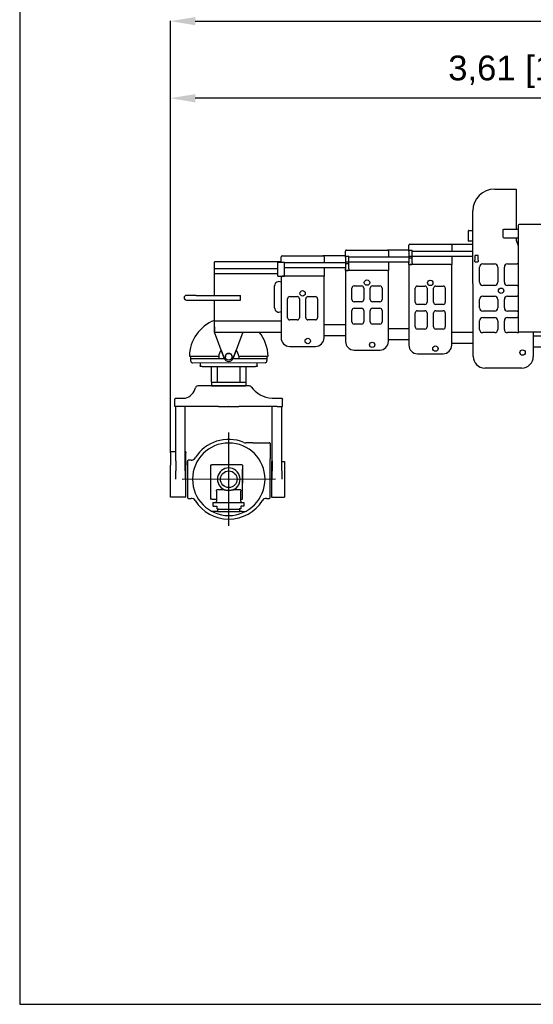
# Model space of a CAD drawing. Header units: millimetres. Extents: x 47009 to 83985, y -19576 to 31053.
# Tile 16 of 30: x 74085 to 76479, y -2767 to 1818. Entities that reach past the tile are written whole.
import ezdxf

# ---------------------------------------------------------------- set-up
doc = ezdxf.new("R2010")
doc.units = ezdxf.units.MM
doc.header["$LTSCALE"] = 50
doc.layers.add('AM_5', color=3, linetype='Continuous', lineweight=25)
doc.styles.add('Aktuální-ISO', font='arial.ttf')
doc.styles.get("Standard").update_dxf_attribs({"font": 'txt.shx'})
doc.dimstyles.new('AM_ISO$0', dxfattribs={"dimtxt": 3.5, "dimasz": 3.5, "dimexe": 1, "dimexo": 1, "dimgap": 1.5, "dimtad": 1, "dimdsep": 46, "dimtxsty": 'Standard', "dimcen": 0, "dimclrd": 256, "dimclre": 256, "dimclrt": 2, "dimadec": 0, "dimazin": 2, "dimtp": 0.1, "dimtm": 0.1, "dimtfac": 0.71, "dimtdec": 3, "dimtmove": 0, "dimatfit": 3, "dimfxl": 1, "dimlwd": -1, "dimlwe": -1, "dimarcsym": 1})

# ---------------------------------------------------------------- blocks, each defined once
blk = doc.blocks.new('kamera')
at = {"color": 253}
for p, q in [((26309.5, 8438.8), (26306.5, 8438.8)), ((26310.3, 8438.8), (26309.5, 8438.8)), ((26309.5, 8438.8), (26309.5, 8438.8)), ((26355.9, 8438.8), (26310.3, 8438.8)), ((26358.6, 8438.8), (26355.9, 8438.8)), ((26380.6, 8438.8), (26358.6, 8438.8)), ((26393.8, 8438.8), (26380.6, 8438.8)), ((26403.3, 8438.8), (26393.8, 8438.8)), ((26436, 8438.8), (26403.3, 8438.8)), ((26436, 8438.8), (26437, 8438.8)), ((26469.6, 8438.8), (26437, 8438.8)), ((26479.2, 8438.8), (26469.6, 8438.8)), ((26492.3, 8438.8), (26479.2, 8438.8)), ((26512.5, 8438.8), (26492.3, 8438.8)), ((26521.3, 8438.8), (26512.5, 8438.8)), ((26522.1, 8438.8), (26521.3, 8438.8)), ((26523, 8438.8), (26522.1, 8438.8)), ((26523, 8438.8), (26523, 8438.8)), ((26213, 8386.8), (26211, 8384.8)), ((26211, 8384.8), (26211, 8382.8)), ((26211, 8352.8), (26211, 8382.8)), ((26213, 8386.8), (26255, 8386.8)), ((26618, 8386.8), (26660, 8386.8)), ((26660, 8386.8), (26662, 8384.8)), ((26662, 8384.8), (26662, 8382.8)), ((26662, 8352.8), (26662, 8382.8)), ((26234, 8352.8), (26211, 8352.8)), ((26214, 8124.5), (26214, 8352.8)), ((26393.8, 8352.8), (26234, 8352.8)), ((26254, 8124.5), (26254, 8352.8)), ((26393.8, 8352.8), (26403.3, 8352.8)), ((26403.3, 8352.8), (26436, 8352.8)), ((26437, 8352.8), (26436, 8352.8)), ((26437, 8352.8), (26469.6, 8352.8)), ((26469.6, 8352.8), (26479.2, 8352.8)), ((26639, 8352.8), (26479.2, 8352.8)), ((26619, 8124.5), (26619, 8352.8)), ((26639, 8352.8), (26662, 8352.8)), ((26659, 8124.5), (26659, 8352.8)), ((26436.8, 7851.8), (26436.2, 8243.2)), ((26537.5, 8200.5), (26507.5, 8200.5)), ((26537.5, 8200.5), (26606.5, 8200.5)), ((26609.5, 8197.5), (26609.5, 8133.5)), ((26192, 8158.5), (26192, 8162.5)), ((26214, 8162.5), (26192, 8162.5)), ((26192, 8158.5), (26192, 8122.7)), ((26257, 8162.5), (26254, 8162.5)), ((26257, 8162.5), (26257, 8158.5)), ((26257, 8122.7), (26257, 8158.5)), ((26609.5, 7970.5), (26609.5, 8133.5)), ((26192, 8122.7), (26192, 8106.9)), ((26192, 8048.5), (26192, 8106.9)), ((26214, 8124.5), (26214, 8082.7)), ((26254, 8082.7), (26254, 8124.5)), ((26257, 8122.7), (26257, 8106.9)), ((26257, 8046.5), (26257, 8106.9)), ((26263.5, 8124.5), (26263.5, 7970.5)), ((26278.5, 8127.5), (26266.5, 8127.5)), ((26360.5, 8106.5), (26360.5, 7965.5)), ((26361.5, 8107.5), (26365.9, 8107.5)), ((26371.8, 8107.5), (26365.9, 8107.5)), ((26376.5, 8107.5), (26371.8, 8107.5)), ((26492.5, 8107.5), (26376.5, 8107.5)), ((26493.5, 8106.5), (26493.5, 8089.5)), ((26493.5, 8106.5), (26493.5, 8031.5)), ((26493.5, 8106.5), (26493.5, 8106.5)), ((26493.5, 8031.5), (26493.5, 8089.5)), ((26616, 8122.5), (26616, 7972.5)), ((26616, 8122.5), (26619, 8122.5)), ((26619, 8124.5), (26619, 8082.7)), ((26659, 8082.7), (26659, 8124.5)), ((26659, 8122.5), (26670, 8122.5)), ((26670, 8122.5), (26670, 7972.5)), ((26192, 8046.5), (26192, 8048.5)), ((26214, 8048.5), (26214.1, 8048.5)), ((26632.2, 8047.8), (26240.8, 8047.2)), ((26253.9, 8048.5), (26253.9, 8048.5)), ((26192, 7972.5), (26192, 8046.5)), ((26257, 7972.5), (26257, 8046.5)), ((26493.5, 7965.5), (26493.5, 8031.5)), ((26257, 7972.5), (26192, 7972.5)), ((26266.5, 7967.5), (26278.5, 7967.5)), ((26385.5, 7997.5), (26385.5, 8001.5)), ((26385.5, 7997.5), (26385.5, 7955.5)), ((26418.6, 8003.5), (26387.5, 8003.5)), ((26485.5, 8003.5), (26454.4, 8003.5)), ((26487.5, 8001.5), (26487.5, 7997.5)), ((26487.5, 7955.5), (26487.5, 7997.5)), ((26594.5, 7967.5), (26606.5, 7967.5)), ((26616, 7972.5), (26649.4, 7972.5)), ((26653.5, 7972.5), (26670, 7972.5)), ((26365.9, 7964.5), (26361.5, 7964.5)), ((26365.9, 7964.5), (26371.8, 7964.5)), ((26370.3, 7949.5), (26370.3, 7935)), ((26370.3, 7949.5), (26500.3, 7949.5)), ((26370.8, 7934.5), (26370.3, 7935)), ((26370.8, 7934.5), (26386.5, 7934.5)), ((26371.8, 7964.5), (26376.5, 7964.5)), ((26376.5, 7964.5), (26384.5, 7964.5)), ((26385.5, 7951.5), (26385.5, 7955.5)), ((26385.5, 7951.5), (26385.5, 7950.5)), ((26386.5, 7949.5), (26387.5, 7949.5)), ((26386.5, 7934.5), (26386.5, 7925)), ((26386.5, 7925), (26387.5, 7924)), ((26387.5, 7924), (26392.9, 7924)), ((26485.9, 7924.1), (26480.5, 7924.1)), ((26485.5, 7949.5), (26486.5, 7949.5)), ((26486.9, 7925.1), (26485.9, 7924.1)), ((26500.3, 7934.5), (26486.5, 7934.5)), ((26486.9, 7934.6), (26486.9, 7925.1)), ((26487.5, 7955.5), (26487.5, 7951.5)), ((26487.5, 7950.5), (26487.5, 7951.5)), ((26488.5, 7964.5), (26492.5, 7964.5)), ((26500.3, 7949.5), (26500.3, 7934.5)), ((26380.3, 7912.5), (26366.7, 7912.5)), ((26390, 7912.5), (26380.3, 7912.5)), ((26391, 7922.5), (26390, 7922.5)), ((26390, 7922.5), (26390, 7912.5)), ((26390, 7912.5), (26391, 7912.5)), ((26391, 7922.5), (26482, 7922.5)), ((26391, 7912.5), (26482, 7912.5)), ((26482, 7912.5), (26483, 7912.5)), ((26482.4, 7922.6), (26483.4, 7922.6)), ((26483, 7912.5), (26483, 7922.5)), ((26492.7, 7912.5), (26483, 7912.5)), ((26492.7, 7912.5), (26506.4, 7912.5))]:
    blk.add_line(p, q, dxfattribs=at)
blk.add_circle((26436.5, 8047.5), 35, dxfattribs=at)
for centre, radius, start, end in [((26235.6, 8447), 63.2, 287.8737, 345.726), ((26306.5, 8428.8), 10, 90.3061, 165.3252), ((26522.1, 8428.8), 10, 38.8046, 90), ((26628.9, 8511.2), 124.8, 217.5214, 264.9816), ((26436.5, 8047.5), 167, 67.6885, 147.6724), ((26436.5, 8047.5), 152, 270.1885, 269.8115), ((26507.5, 8220.5), 20, 247.6885, 270), ((26606.5, 8197.5), 3, 0, 90), ((26278.5, 8147.5), 20, 270, 327.6724), ((26266.5, 8124.5), 3, 90, 180), ((26361.5, 8106.5), 1, 90, 180), ((26436.5, 8047.5), 47.5, 292.1324, 247.8676), ((26492.5, 8106.5), 1, 0, 90), ((26266.5, 7970.5), 3, 180, 270), ((26278.5, 7947.5), 20, 32.3276, 90), ((26361.5, 7965.5), 1, 180, 270), ((26387.5, 8001.5), 2, 90, 180), ((26485.5, 8001.5), 2, 0, 90), ((26492.5, 7965.5), 1, 270, 0), ((26594.5, 7947.5), 20, 90, 147.6724), ((26606.5, 7970.5), 3, 270, 0), ((26436.5, 8047.5), 167, 212.3276, 269.8285), ((26384.5, 7963.5), 1, 0, 90), ((26386.5, 7950.5), 1, 180, 270), ((26436.5, 8047.5), 167, 270.1715, 327.6724), ((26486.5, 7950.5), 1, 270, 0), ((26488.5, 7963.5), 1, 90, 180), ((26436.5, 8047.5), 152, 269.8115, 270.1885), ((26436.5, 8047.5), 167, 269.8285, 270.1715)]:
    blk.add_arc(centre, radius, start, end, dxfattribs=at)
blk.add_open_spline([(26306.5, 8438.8), (26306.5, 8438.8), (26306.5, 8438.8), (26306.5, 8438.8)], degree=3, dxfattribs=at)
for points, knots in [([(26214, 8048.5), (26214, 8049.4), (26214, 8050.4), (26214, 8052.8), (26214, 8054.2), (26214, 8058.2), (26214, 8060.6), (26214.1, 8069.9), (26214, 8076.5), (26214, 8082.7)], [0.097215, 0.097215, 0.097215, 0.097215, 0.371077, 0.371077, 0.786822, 0.786822, 1.499937, 1.499937, 3.500868, 3.500868, 3.500868, 3.500868]), ([(26254, 8082.7), (26254, 8076.5), (26253.9, 8069.9), (26253.9, 8060.6), (26253.9, 8058.1), (26253.9, 8054.7), (26253.9, 8053.7), (26253.9, 8052), (26253.9, 8051.3), (26253.9, 8049.9), (26253.9, 8049.2), (26253.9, 8048.5)], [0, 0, 0, 0, 2.09324, 2.09324, 2.836735, 2.836735, 3.13237, 3.13237, 3.33448, 3.33448, 3.551551, 3.551551, 3.551551, 3.551551]), ([(26619.1, 8047.5), (26619.1, 8047.5), (26619.1, 8047.5), (26619, 8048.7), (26619, 8049.9), (26619, 8052.2), (26619, 8053.3), (26619, 8061.8), (26619, 8069), (26619, 8078.1), (26619, 8080.5), (26619, 8082.7)], [-0.001801, -0.001801, -0.001801, -0.001801, 0, 0, 0.346593, 0.346593, 0.67107, 0.67107, 2.775904, 2.775904, 3.505598, 3.505598, 3.505598, 3.505598]), ([(26659, 8082.7), (26659, 8080.5), (26659, 8078.1), (26658.9, 8068.9), (26658.9, 8061.7), (26658.9, 8053.2), (26658.9, 8052.1), (26658.9, 8049.8), (26658.9, 8048.6), (26658.9, 8047.5), (26658.9, 8047.5), (26658.9, 8047.5)], [0, 0, 0, 0, 0.765388, 0.765388, 2.984152, 2.984152, 3.323036, 3.323036, 3.676875, 3.676875, 3.678759, 3.678759, 3.678759, 3.678759]), ([(26418.6, 8003.5), (26418.6, 8003.5), (26418.6, 8003.5), (26418.7, 8003.5), (26418.7, 8003.5), (26418.9, 8003.4), (26419.1, 8003.4), (26420, 8003.2), (26421, 8003), (26423.2, 8002.7), (26425.1, 8002.4), (26430.2, 8001.9), (26433.5, 8001.7), (26440.5, 8001.8), (26443.7, 8002), (26448.6, 8002.5), (26450.4, 8002.8), (26452.3, 8003.1), (26453, 8003.2), (26453.7, 8003.3), (26453.9, 8003.4), (26454.2, 8003.4), (26454.3, 8003.5), (26454.4, 8003.5), (26454.4, 8003.5), (26454.4, 8003.5)], [-7.415109, -7.415109, -7.415109, -7.415109, -7.384028, -7.384028, -7.351449, -7.351449, -7.271837, -7.271837, -6.996388, -6.996388, -6.391073, -6.391073, -5.657282, -5.657282, -4.933058, -4.933058, -4.346833, -4.346833, -4.091013, -4.091013, -3.97253, -3.97253, -3.899901, -3.899901, -3.850288, -3.850288, -3.850288, -3.850288]), ([(26649.4, 7972.5), (26649.4, 7972.5), (26649.5, 7972.5), (26649.7, 7972.5), (26649.8, 7972.5), (26650.2, 7972.5), (26650.4, 7972.5), (26650.9, 7972.5), (26651.2, 7972.5), (26651.7, 7972.5), (26652, 7972.5), (26652.5, 7972.5), (26652.7, 7972.5), (26653.1, 7972.5), (26653.3, 7972.5), (26653.5, 7972.5), (26653.5, 7972.5), (26653.5, 7972.5)], [0.3114615, 0.3114615, 0.3114615, 0.3114615, 0.3893268, 0.3893268, 0.4671922, 0.4671922, 0.5450576, 0.5450576, 0.6229229, 0.6229229, 0.7007883, 0.7007883, 0.7786537, 0.7786537, 0.856519, 0.856519, 0.9343844, 0.9343844, 0.9343844, 0.9343844])]:
    blk.add_open_spline(points, degree=3, knots=knots, dxfattribs=at)
blk = doc.blocks.new('*D156')
at = {"layer": 'AM_5', "linetype": 'ByBlock', "transparency": 16777216}
for p, q in [((74787.9, -193.4), (74787.9, 1453.5)), ((78283.2, 1452.5), (74903.4, 1452.5)), ((78398.7, 569.2), (78398.7, 1453.5))]:
    blk.add_line(p, q, dxfattribs=at)
at = {"layer": 'AM_5', "transparency": 16777216}
for points in [[(74903.4, 1471.7), (74903.4, 1433.2), (74787.9, 1452.5)], [(78283.2, 1471.7), (78283.2, 1433.2), (78398.7, 1452.5)]]:
    blk.add_solid(points, dxfattribs=at)
at = {"layer": 'Defpoints', "color": 0, "transparency": 16777216}
for p in [(74787.9, 1452.5), (78398.7, 568.2), (74787.9, -194.4)]:
    blk.add_point(p, dxfattribs=at)
at = {"layer": 'AM_5', "color": 2, "transparency": 16777216, "insert": (76593.3, 1576), "char_height": 115.5, "attachment_point": 5, "style": 'Aktuální-ISO'}
blk.add_mtext('3,61 [11´-10´´]', dxfattribs=at)
blk = doc.blocks.new('*D157')
at = {"layer": 'AM_5', "linetype": 'ByBlock', "transparency": 16777216}
for p, q in [((74787.9, -193.4), (74787.9, 1812.6)), ((74903.4, 1811.6), (83083.2, 1811.6)), ((83198.7, 932.9), (83198.7, 1812.6))]:
    blk.add_line(p, q, dxfattribs=at)
at = {"layer": 'AM_5', "transparency": 16777216}
for points in [[(74903.4, 1830.8), (74903.4, 1792.3), (74787.9, 1811.6)], [(83083.2, 1830.8), (83083.2, 1792.3), (83198.7, 1811.6)]]:
    blk.add_solid(points, dxfattribs=at)
at = {"layer": 'Defpoints', "color": 0, "transparency": 16777216}
for p in [(83198.7, 1811.6), (83198.7, 931.9), (74787.9, -194.4)]:
    blk.add_point(p, dxfattribs=at)
at = {"layer": 'AM_5', "color": 2, "transparency": 16777216, "insert": (78993.3, 1935.1), "char_height": 115.5, "attachment_point": 5, "style": 'Aktuální-ISO'}
blk.add_mtext('8,41 [27´-7´´]', dxfattribs=at)

msp = doc.modelspace()

# ---------------------------------------------------------------- linework, layer by layer
at = {"color": 253}
for p, q in [((76298.68, 1029.358), (76398.68, 1029.358)), ((76398.68, 1029.358), (76398.68, 1027.358)), ((76398.68, 1027.358), (76398.68, 1026.858)), ((76398.68, 1026.858), (76398.68, 842.358)), ((76198.68, 249.858), (76196.68, 927.358)), ((76176.68, 788.358), (76176.68, 834.358)), ((76178.68, 836.358), (76196.68, 836.358)), ((76338.68, 840.358), (76340.68, 842.358)), ((76338.68, 804.358), (76338.68, 840.358)), ((76340.68, 842.358), (76408.5, 842.358)), ((76408.5, 859.358), (76408.5, 369.358)), ((76703.5, 864.358), (76413.5, 864.358)), ((76194.68, 786.358), (76178.68, 786.358)), ((76338.68, 804.358), (76340.68, 802.358)), ((76340.68, 802.358), (76408.5, 802.358)), ((76398.68, 802.358), (76398.68, 794.458)), ((76399.936, 787.483), (76408.5, 764.467)), ((75603.68, 715.71), (75603.68, 740.61)), ((75608.68, 745.61), (75798.68, 745.61)), ((75898.68, 745.61), (75798.68, 745.61)), ((75803.68, 740.61), (75803.68, 713.886)), ((75898.68, 767.49), (75898.68, 767.89)), ((75898.68, 742.59), (75898.68, 767.49)), ((75898.68, 739.59), (75898.68, 742.59)), ((75913.68, 742.59), (75898.68, 742.59)), ((75898.68, 739.59), (75898.68, 717.39)), ((75903.68, 772.49), (76093.68, 772.49)), ((75913.68, 742.59), (75913.68, 739.59)), ((75913.68, 740.766), (76198.68, 740.766)), ((75913.68, 717.39), (75913.68, 739.59)), ((76198.68, 771.89), (76096.055, 771.89)), ((76098.68, 767.49), (76098.68, 740.766)), ((74993.68, 534.3), (74993.68, 691.3)), ((75303.68, 691.3), (74993.68, 691.3)), ((74993.68, 551.3), (74993.68, 691.3)), ((75288.68, 689.01), (75318.68, 689.01)), ((75288.68, 624.01), (75288.68, 689.01)), ((75303.68, 689.01), (75303.68, 713.91)), ((75308.68, 718.91), (75498.68, 718.91)), ((75318.68, 624.01), (75318.68, 689.01)), ((75603.68, 718.91), (75498.68, 718.91)), ((75503.68, 713.91), (75503.68, 687.186)), ((75603.18, 690.51), (75605.18, 690.51)), ((75603.18, 690.51), (75603.18, 680.71)), ((75603.68, 712.71), (75603.68, 715.71)), ((75618.68, 715.71), (75603.68, 715.71)), ((75603.68, 712.71), (75603.68, 690.51)), ((75605.18, 690.51), (75617.18, 690.51)), ((75617.18, 690.51), (75619.18, 690.51)), ((75618.68, 715.71), (75618.68, 712.71)), ((75618.68, 713.886), (75898.18, 713.886)), ((75618.68, 690.51), (75618.68, 712.71)), ((75619.18, 680.71), (75619.18, 690.51)), ((75619.18, 690.134), (75898.68, 690.134)), ((75803.68, 690.134), (75803.68, 650.61)), ((75898.18, 717.39), (75900.18, 717.39)), ((75898.18, 717.39), (75898.18, 707.59)), ((75899.038, 707.59), (75898.18, 707.59)), ((75898.68, 707.59), (75898.68, 685.59)), ((75899.038, 707.59), (75900.68, 707.59)), ((75900.18, 717.39), (75912.18, 717.39)), ((75911.68, 707.59), (75900.68, 707.59)), ((75911.68, 707.59), (75913.322, 707.59)), ((75912.18, 717.39), (75914.18, 717.39)), ((75914.18, 707.59), (75913.322, 707.59)), ((75913.68, 685.59), (75913.68, 707.59)), ((75914.18, 707.59), (75914.18, 717.39)), ((75914.18, 717.014), (76198.68, 717.014)), ((76098.68, 717.014), (76098.68, 677.49)), ((76206.18, 720.358), (76206.18, 698.358)), ((76206.18, 692.358), (76206.18, 698.358)), ((76206.538, 720.358), (76208.18, 720.358)), ((76219.18, 720.358), (76208.18, 720.358)), ((76208.18, 690.358), (76219.18, 690.358)), ((76219.18, 720.358), (76220.822, 720.358)), ((76221.68, 720.358), (76220.822, 720.358)), ((76221.18, 698.358), (76221.18, 720.358)), ((76221.18, 698.358), (76221.18, 692.358)), ((74993.68, 659.576), (75288.68, 659.576)), ((75318.68, 687.186), (75603.18, 687.186)), ((75318.68, 663.434), (75603.68, 663.434)), ((75503.68, 663.434), (75503.68, 623.91)), ((75604.038, 680.71), (75603.18, 680.71)), ((75603.68, 680.71), (75603.68, 658.71)), ((75603.68, 652.71), (75603.68, 658.71)), ((75603.68, 650.61), (75603.68, 652.71)), ((75603.68, 650.61), (75607.68, 650.61)), ((75603.68, 650.61), (75603.68, 319.41)), ((75604.038, 680.71), (75605.68, 680.71)), ((75616.68, 680.71), (75605.68, 680.71)), ((75605.68, 650.71), (75616.68, 650.71)), ((75799.68, 650.61), (75607.68, 650.61)), ((75616.68, 680.71), (75618.322, 680.71)), ((75619.18, 680.71), (75618.322, 680.71)), ((75618.68, 658.71), (75618.68, 680.71)), ((75618.68, 658.71), (75618.68, 652.71)), ((75799.68, 650.61), (75803.68, 650.61)), ((75803.68, 319.41), (75803.68, 650.61)), ((75898.68, 679.59), (75898.68, 685.59)), ((75898.68, 677.49), (75898.68, 679.59)), ((75898.68, 677.49), (75902.68, 677.49)), ((75898.68, 677.49), (75898.68, 302.49)), ((75900.68, 677.59), (75911.68, 677.59)), ((76094.68, 677.49), (75902.68, 677.49)), ((75913.68, 685.59), (75913.68, 679.59)), ((76094.68, 677.49), (76098.68, 677.49)), ((76098.68, 302.49), (76098.68, 677.49)), ((76228.68, 595.858), (76228.68, 665.858)), ((76243.68, 680.858), (76298.68, 680.858)), ((76313.68, 665.858), (76313.68, 595.858)), ((76343.68, 595.858), (76343.68, 665.858)), ((76358.68, 680.858), (76403.68, 680.858)), ((74993.68, 635.824), (75288.68, 635.824)), ((75288.68, 624.01), (75303.68, 624.01)), ((75303.68, 623.91), (75303.68, 624.01)), ((75303.68, 624.01), (75318.68, 624.01)), ((75303.68, 623.91), (75307.68, 623.91)), ((75303.68, 623.91), (75303.68, 336.51)), ((75499.68, 623.91), (75307.68, 623.91)), ((75499.68, 623.91), (75503.68, 623.91)), ((75503.68, 336.51), (75503.68, 623.91)), ((75272.98, 476.297), (75272.98, 578.703)), ((75633.68, 514.61), (75633.68, 568.61)), ((75643.68, 578.61), (75678.68, 578.61)), ((75688.68, 568.61), (75688.68, 514.61)), ((75718.68, 514.61), (75718.68, 568.61)), ((75728.68, 578.61), (75763.68, 578.61)), ((75773.68, 568.61), (75773.68, 514.61)), ((75928.68, 502.49), (75928.68, 567.49)), ((75938.68, 577.49), (75973.68, 577.49)), ((75983.68, 567.49), (75983.68, 502.49)), ((76013.68, 502.49), (76013.68, 567.49)), ((76023.68, 577.49), (76058.68, 577.49)), ((76068.68, 567.49), (76068.68, 502.49)), ((76298.68, 580.858), (76243.68, 580.858)), ((76403.68, 580.858), (76358.68, 580.858)), ((74907.68, 534.3), (74862.68, 534.3)), ((74862.68, 512.3), (74907.68, 512.3)), ((74907.68, 534.3), (75114.68, 534.3)), ((74907.68, 512.3), (75114.68, 512.3)), ((74993.58, 366.3), (74993.58, 512.3)), ((74993.68, 504.3), (74993.68, 512.3)), ((75114.68, 512.3), (75114.68, 534.3)), ((75333.68, 429.91), (75333.68, 518.91)), ((75343.68, 528.91), (75378.68, 528.91)), ((75388.68, 518.91), (75388.68, 429.91)), ((75418.68, 429.91), (75418.68, 518.91)), ((75428.68, 528.91), (75463.68, 528.91)), ((75473.68, 518.91), (75473.68, 429.91)), ((75678.68, 504.61), (75643.68, 504.61)), ((75763.68, 504.61), (75728.68, 504.61)), ((76228.68, 475.858), (76228.68, 515.858)), ((76243.68, 530.858), (76298.68, 530.858)), ((76313.68, 515.858), (76313.68, 475.858)), ((76343.68, 475.858), (76343.68, 515.858)), ((76358.68, 530.858), (76403.68, 530.858)), ((74993.68, 454.3), (74993.68, 504.3)), ((75633.68, 410.61), (75633.68, 464.61)), ((75643.68, 474.61), (75678.68, 474.61)), ((75643.68, 474.41), (75678.68, 474.41)), ((75688.68, 464.61), (75688.68, 410.61)), ((75718.68, 410.61), (75718.68, 464.61)), ((75728.68, 474.61), (75763.68, 474.61)), ((75728.68, 474.41), (75763.68, 474.41)), ((75773.68, 464.61), (75773.68, 410.61)), ((75973.68, 492.49), (75938.68, 492.49)), ((75938.68, 462.49), (75973.68, 462.49)), ((76058.68, 492.49), (76023.68, 492.49)), ((76023.68, 462.49), (76058.68, 462.49)), ((76298.68, 460.858), (76243.68, 460.858)), ((76403.68, 460.858), (76358.68, 460.858)), ((74993.68, 415.3), (74993.68, 454.3)), ((74993.68, 415.3), (75303.68, 415.3)), ((75378.68, 419.91), (75343.68, 419.91)), ((75463.68, 419.91), (75428.68, 419.91)), ((75928.68, 387.49), (75928.68, 452.49)), ((75983.68, 452.49), (75983.68, 387.49)), ((76013.68, 387.49), (76013.68, 452.49)), ((76068.68, 452.49), (76068.68, 387.49)), ((76228.68, 375.858), (76228.68, 415.858)), ((76243.68, 430.858), (76298.68, 430.858)), ((76313.68, 415.858), (76313.68, 375.858)), ((76343.68, 375.858), (76343.68, 415.858)), ((76358.68, 430.858), (76403.68, 430.858)), ((74993.68, 388.557), (74993.68, 367.7)), ((74993.68, 363.7), (74993.68, 367.7)), ((75503.68, 398.51), (75603.68, 398.51)), ((75678.68, 400.61), (75643.68, 400.61)), ((75763.68, 400.61), (75728.68, 400.61)), ((75803.68, 380.81), (75898.68, 380.81)), ((75973.68, 377.49), (75938.68, 377.49)), ((76058.68, 377.49), (76023.68, 377.49)), ((74993.68, 366.3), (74993.58, 366.3)), ((74993.68, 363.7), (75303.68, 363.7)), ((75038.418, 241.189), (74993.68, 363.7)), ((75038.418, 241.187), (74993.68, 363.7)), ((75124.904, 363.7), (75080.166, 241.189)), ((75124.904, 363.7), (75080.166, 241.187)), ((75503.68, 346.91), (75603.68, 346.91)), ((75803.68, 329.21), (75898.68, 329.21)), ((76098.68, 362.69), (76198.68, 362.69)), ((76298.68, 360.858), (76243.68, 360.858)), ((76403.68, 360.858), (76358.68, 360.858)), ((76413.5, 364.358), (76703.5, 364.358)), ((76478.68, 364.358), (76478.68, 249.858)), ((77652.371, 344.231), (76478.68, 344.231)), ((75024.799, 278.475), (75038.418, 241.179)), ((75024.799, 278.475), (75038.418, 241.181)), ((75080.166, 241.179), (75093.837, 278.616)), ((75080.166, 241.181), (75093.837, 278.616)), ((75343.68, 296.51), (75463.68, 296.51)), ((75643.68, 279.41), (75763.68, 279.41)), ((76098.68, 311.09), (76198.68, 311.09)), ((77648.68, 293.158), (76478.68, 293.158)), ((77738.68, 293.158), (76478.68, 293.158)), ((74876.079, 250.477), (75012.835, 250.477)), ((74881.604, 250.477), (74881.604, 230.477)), ((75039.159, 239.368), (74881.604, 239.368)), ((74881.604, 230.477), (74881.604, 230.474)), ((75012.715, 250.476), (75012.715, 239.368)), ((75012.715, 250.475), (75012.834, 250.475)), ((75012.834, 250.475), (75012.834, 250.476)), ((75035.023, 250.477), (75035.026, 250.477)), ((75039.159, 239.368), (75039.176, 239.368)), ((75079.409, 239.368), (75079.604, 239.368)), ((75148.882, 239.368), (75079.604, 239.368)), ((75083.558, 250.477), (75083.561, 250.477)), ((75105.929, 250.477), (75242.685, 250.477)), ((75105.929, 250.476), (75105.929, 250.475)), ((75105.929, 250.475), (75106.049, 250.475)), ((75106.049, 250.476), (75106.049, 239.368)), ((75237.16, 239.366), (75148.882, 239.368)), ((75209.382, 239.367), (75203.826, 239.367)), ((75237.16, 250.477), (75237.16, 230.477)), ((75237.16, 230.474), (75237.16, 230.477)), ((75938.68, 262.49), (76058.68, 262.49)), ((74889.382, 219.878), (74889.382, 219.878)), ((74889.382, 219.875), (74889.382, 219.875)), ((75229.382, 219.875), (74892.715, 219.363)), ((74926.049, 216.588), (74926.049, 206.033)), ((74926.049, 206.033), (74926.049, 206.03)), ((74935.147, 202.696), (75183.617, 202.696)), ((74978.826, 129.37), (74978.826, 202.703)), ((75006.604, 129.371), (75006.604, 202.703)), ((75112.16, 129.371), (75112.16, 202.703)), ((75139.937, 129.37), (75139.937, 202.703)), ((75192.715, 206.033), (75192.716, 219.819)), ((75192.715, 206.03), (75192.715, 206.033)), ((76424.68, 195.858), (76252.68, 195.858)), ((74978.826, 129.37), (74978.826, 115.481)), ((74978.826, 129.37), (75139.937, 129.37)), ((74978.826, 115.481), (74978.826, 115.472)), ((74981.604, 112.695), (75137.889, 112.698)), ((75139.937, 115.481), (75139.937, 129.37)), ((75139.937, 115.47), (75139.937, 115.481))]:
    msp.add_line(p, q, dxfattribs=at)
msp.add_lwpolyline([(83985.415, -2767.26), (83985.415, 4232.74), (74085.415, 4232.74), (74085.415, -2767.26)], close=True)
for centre, radius in [((75703.68, 593.61), 12.5), ((75998.68, 592.49), 12.5), ((75403.68, 543.91), 12.5), ((76328.68, 555.858), 12.5), ((75427.68, 321.81), 12.5), ((75727.68, 304.11), 12.5), ((76022.68, 286.59), 12.5), ((76428.68, 268.058), 12.5), ((75059.292, 248.811), 15.556)]:
    msp.add_circle(centre, radius, dxfattribs=at)
for centre, radius, start, end in [((76298.68, 927.358), 102, 90, 180), ((76178.68, 834.358), 2, 90, 180), ((76413.5, 859.358), 5, 90, 180), ((76178.68, 788.358), 2, 180, 270), ((76418.68, 794.458), 20, 180, 200.409883), ((75608.68, 740.61), 5, 90, 180), ((75798.68, 740.61), 5, 0, 90), ((75903.68, 767.49), 5, 90, 180), ((76093.68, 767.49), 5, 0, 90), ((75308.68, 713.91), 5, 90, 180), ((75498.68, 713.91), 5, 0, 90), ((76208.18, 692.358), 2, 180, 270), ((76219.18, 692.358), 2, 270, 0), ((75605.68, 652.71), 2, 180, 270), ((75616.68, 652.71), 2, 270, 0), ((75900.68, 679.59), 2, 180, 270), ((75911.68, 679.59), 2, 270, 0), ((76243.68, 665.858), 15, 90, 180), ((76298.68, 665.858), 15, 0, 90), ((76358.68, 665.858), 15, 90, 180), ((76403.68, 665.858), 15, 71.257912, 90), ((75292.98, 578.703), 20, 57.656089, 180), ((75643.68, 568.61), 10, 90, 180), ((75678.68, 568.61), 10, 0, 90), ((75728.68, 568.61), 10, 90, 180), ((75763.68, 568.61), 10, 0, 90), ((75938.68, 567.49), 10, 90, 180), ((75973.68, 567.49), 10, 0, 90), ((76023.68, 567.49), 10, 90, 180), ((76058.68, 567.49), 10, 0, 90), ((76243.68, 595.858), 15, 180, 270), ((76298.68, 595.858), 15, 270, 0), ((76358.68, 595.858), 15, 180, 270), ((76403.68, 595.858), 15, 270, 288.742088), ((74862.68, 523.3), 11, 90, 270), ((75343.68, 518.91), 10, 90, 180), ((75378.68, 518.91), 10, 0, 90), ((75428.68, 518.91), 10, 90, 180), ((75463.68, 518.91), 10, 0, 90), ((75643.68, 514.61), 10, 180, 270), ((75678.68, 514.61), 10, 270, 0), ((75728.68, 514.61), 10, 180, 270), ((75763.68, 514.61), 10, 270, 0), ((76243.68, 515.858), 15, 90, 180), ((76298.68, 515.858), 15, 0, 90), ((76358.68, 515.858), 15, 90, 180), ((76403.68, 515.858), 15, 71.257912, 90), ((75292.98, 476.297), 20, 180, 302.343911), ((75643.68, 464.61), 10, 90, 180), ((75643.68, 464.41), 10, 90, 180), ((75678.68, 464.61), 10, 0, 90), ((75678.68, 464.41), 10, 0, 90), ((75728.68, 464.61), 10, 90, 180), ((75728.68, 464.41), 10, 90, 180), ((75763.68, 464.61), 10, 0, 90), ((75763.68, 464.41), 10, 0, 90), ((75938.68, 502.49), 10, 180, 270), ((75938.68, 452.49), 10, 90, 180), ((75973.68, 502.49), 10, 270, 0), ((75973.68, 452.49), 10, 0, 90), ((76023.68, 502.49), 10, 180, 270), ((76023.68, 452.49), 10, 90, 180), ((76058.68, 502.49), 10, 270, 0), ((76058.68, 452.49), 10, 0, 90), ((76243.68, 475.858), 15, 180, 270), ((76298.68, 475.858), 15, 270, 0), ((76358.68, 475.858), 15, 180, 270), ((76403.68, 475.858), 15, 270, 288.742088), ((75059.382, 247.143), 183.333, 111.391105, 178.958201), ((75343.68, 429.91), 10, 180, 270), ((75378.68, 429.91), 10, 270, 0), ((75428.68, 429.91), 10, 180, 270), ((75463.68, 429.91), 10, 270, 0), ((76243.68, 415.858), 15, 90, 180), ((76298.68, 415.858), 15, 0, 90), ((76358.68, 415.858), 15, 90, 180), ((76403.68, 415.858), 15, 71.257912, 90), ((75643.68, 410.61), 10, 180, 270), ((75678.68, 410.61), 10, 270, 0), ((75728.68, 410.61), 10, 180, 270), ((75763.68, 410.61), 10, 270, 0), ((75938.68, 387.49), 10, 180, 270), ((75973.68, 387.49), 10, 270, 0), ((76023.68, 387.49), 10, 180, 270), ((76058.68, 387.49), 10, 270, 0), ((76243.68, 375.858), 15, 180, 270), ((76298.68, 375.858), 15, 270, 0), ((76358.68, 375.858), 15, 180, 270), ((76413.5, 369.358), 5, 180, 270), ((75059.382, 247.143), 183.333, 1.041799, 39.475753), ((75343.68, 336.51), 40, 180, 270), ((75463.68, 336.51), 40, 270, 0), ((76403.68, 375.858), 15, 270, 309.964781), ((75059.382, 247.143), 46.667, 137.819239, 175.903956), ((75059.382, 247.142), 46.667, 137.818655, 175.903956), ((75059.382, 247.143), 46.667, 4.096044, 42.414574), ((75059.382, 247.142), 46.667, 4.096044, 42.415157), ((75372.68, 331.11), 35, 261.329421, 270), ((75643.68, 319.41), 40, 180, 270), ((75763.68, 319.41), 40, 270, 0), ((75938.68, 302.49), 40, 180, 270), ((76058.68, 302.49), 40, 270, 0), ((74892.715, 230.477), 11.111, 180, 252.542397), ((74892.715, 230.474), 11.111, 180, 252.542397), ((75059.292, 248.811), 22.222, 200.060769, 339.939231), ((75059.292, 248.81), 22.222, 200.060769, 339.939231), ((75059.292, 248.803), 22.222, 200.060769, 205.125813), ((75059.292, 248.802), 22.222, 200.060769, 205.122315), ((75059.292, 248.811), 15.556, 0.000226, 179.999774), ((75059.292, 248.803), 22.222, 334.874187, 339.939231), ((75059.292, 248.802), 22.222, 334.877685, 339.939231), ((75226.049, 230.477), 11.111, 287.457603, 0), ((75226.049, 230.474), 11.111, 287.457603, 0), ((76252.68, 249.858), 54, 180, 270), ((76424.68, 249.858), 54, 270, 0), ((74981.604, 115.472), 2.778, 180, 270)]:
    msp.add_arc(centre, radius, start, end, dxfattribs=at)
for points, knots in [([(74889.382, 219.875), (74889.597, 219.807), (74889.815, 219.746), (74890.253, 219.637), (74890.473, 219.589), (74890.917, 219.507), (74891.14, 219.473), (74891.588, 219.418), (74891.813, 219.397), (74892.264, 219.37), (74892.49, 219.363), (74892.715, 219.363)], [1.266103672, 1.266103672, 1.266103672, 1.266103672, 1.327042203, 1.327042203, 1.387980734, 1.387980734, 1.448919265, 1.448919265, 1.509857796, 1.509857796, 1.570796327, 1.570796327, 1.570796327, 1.570796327]), ([(74935.147, 202.696), (74934.334, 202.696), (74933.548, 202.696), (74932.161, 202.696), (74931.54, 202.696), (74930.523, 202.696), (74930.114, 202.696), (74929.557, 202.696), (74929.44, 202.696), (74929.371, 202.696), (74929.369, 202.696), (74929.36, 202.696), (74929.358, 202.696), (74929.353, 202.696), (74929.351, 202.696), (74929.345, 202.696), (74929.342, 202.696), (74929.334, 202.697), (74929.33, 202.697), (74929.317, 202.697), (74929.306, 202.697), (74929.256, 202.698), (74929.213, 202.7), (74929.121, 202.706), (74929.071, 202.71), (74928.87, 202.732), (74928.72, 202.759), (74928.228, 202.882), (74927.892, 203.027), (74927.293, 203.408), (74927.022, 203.649), (74926.575, 204.198), (74926.393, 204.512), (74926.141, 205.174), (74926.067, 205.53), (74926.05, 205.932), (74926.049, 205.981), (74926.049, 206.03)], [0, 0, 0, 0, 0.22701992, 0.22701992, 0.44994206, 0.44994206, 0.67302912, 0.67302912, 0.89609811, 0.89609811, 0.9044694, 0.9044694, 0.90653337, 0.90653337, 0.90793814, 0.90793814, 0.9093476, 0.9093476, 0.9107581, 0.9107581, 0.91359606, 0.91359606, 0.92492365, 0.92492365, 0.93853687, 0.93853687, 0.97945611, 0.97945611, 1.07559332, 1.07559332, 1.17115868, 1.17115868, 1.26675046, 1.26675046, 1.36234136, 1.36234136, 1.37550695, 1.37550695, 1.37550695, 1.37550695]), ([(75192.715, 206.03), (75192.715, 205.669), (75192.655, 205.304), (75192.427, 204.628), (75192.257, 204.307), (75191.832, 203.741), (75191.57, 203.49), (75190.987, 203.087), (75190.66, 202.931), (75190.152, 202.782), (75189.979, 202.745), (75189.718, 202.712), (75189.629, 202.704), (75189.514, 202.699), (75189.485, 202.698), (75189.45, 202.697), (75189.442, 202.697), (75189.431, 202.697), (75189.427, 202.697), (75189.418, 202.696), (75189.413, 202.696), (75189.403, 202.696), (75189.399, 202.696), (75189.394, 202.696), (75189.392, 202.696), (75189.385, 202.696), (75189.381, 202.696), (75189.364, 202.696), (75189.346, 202.696), (75189.239, 202.696), (75189.085, 202.696), (75188.563, 202.696), (75188.128, 202.696), (75187.065, 202.696), (75186.428, 202.696), (75185.077, 202.696), (75184.358, 202.696), (75183.617, 202.696)], [0, 0, 0, 0, 0.09728761, 0.09728761, 0.19281761, 0.19281761, 0.2884107, 0.2884107, 0.38400153, 0.38400153, 0.43133289, 0.43133289, 0.45517681, 0.45517681, 0.46271126, 0.46271126, 0.46515422, 0.46515422, 0.46636063, 0.46636063, 0.46880702, 0.46880702, 0.47366708, 0.47366708, 0.47978854, 0.47978854, 0.49813866, 0.49813866, 0.55321076, 0.55321076, 0.71949627, 0.71949627, 0.94599513, 0.94599513, 1.16905531, 1.16905531, 1.37611683, 1.37611683, 1.37611683, 1.37611683]), ([(75139.937, 115.47), (75139.937, 115.17), (75139.888, 114.866), (75139.697, 114.302), (75139.556, 114.034), (75139.201, 113.563), (75138.983, 113.353), (75138.498, 113.018), (75138.225, 112.887), (75137.801, 112.763), (75137.657, 112.733), (75137.44, 112.705), (75137.366, 112.699), (75137.273, 112.694), (75137.253, 112.694), (75137.226, 112.693), (75137.219, 112.693), (75137.206, 112.693), (75137.2, 112.692), (75137.191, 112.692), (75137.188, 112.692), (75137.179, 112.692), (75137.177, 112.692), (75137.171, 112.692), (75137.169, 112.692), (75137.163, 112.692), (75137.16, 112.692), (75137.145, 112.692), (75137.129, 112.692), (75137.037, 112.692), (75136.905, 112.692), (75136.423, 112.692), (75135.987, 112.692), (75134.899, 112.692), (75134.239, 112.692), (75132.774, 112.692), (75131.952, 112.692), (75130.364, 112.692), (75129.592, 112.692), (75128.826, 112.692)], [0, 0, 0, 0, 0.08107308, 0.08107308, 0.16068141, 0.16068141, 0.24034232, 0.24034232, 0.32000133, 0.32000133, 0.35944351, 0.35944351, 0.37927278, 0.37927278, 0.38471348, 0.38471348, 0.38679444, 0.38679444, 0.38882764, 0.38882764, 0.3908522, 0.3908522, 0.39488792, 0.39488792, 0.40077887, 0.40077887, 0.41843499, 0.41843499, 0.4714159, 0.4714159, 0.63118567, 0.63118567, 0.87447422, 0.87447422, 1.11344353, 1.11344353, 1.35245521, 1.35245521, 1.5590499, 1.5590499, 1.5590499, 1.5590499])]:
    msp.add_open_spline(points, degree=3, knots=knots, dxfattribs=at)

# ---------------------------------------------------------------- block references
at = {"xscale": 1.11111111, "yscale": 1.11111111, "zscale": 1.11111111}
msp.add_blockref('kamera', (45685.69, -9263.799), dxfattribs=at)

# ---------------------------------------------------------------- dimensions: what is measured, and where the dimension line sits
at = {"layer": 'AM_5'}
dim = msp.add_linear_dim(base=(83198.68, 1811.578), p1=(74787.876, -194.375), p2=(83198.68, 931.858), text='8,41 [27´-7´´]', dimstyle='AM_ISO$0', override={"dimtxt": 115.5, "dimasz": 115.5, "dimgap": 49.5, "dimtxsty": 'Aktuální-ISO'}, dxfattribs=at)
dim.commit()
dim.dimension.update_dxf_attribs({"geometry": '*D157', "text_midpoint": (78993.278, 1935.097)})
dim = msp.add_linear_dim(base=(74787.876, 1452.484), p1=(78398.68, 568.158), p2=(74787.876, -194.375), angle=180, text='3,61 [11´-10´´]', dimstyle='AM_ISO$0', override={"dimtxt": 115.5, "dimasz": 115.5, "dimgap": 49.5, "dimtxsty": 'Aktuální-ISO'}, dxfattribs=at)
dim.commit()
dim.dimension.update_dxf_attribs({"geometry": '*D156', "text_midpoint": (76593.278, 1576.004)})

doc.saveas('drawing.dxf')
